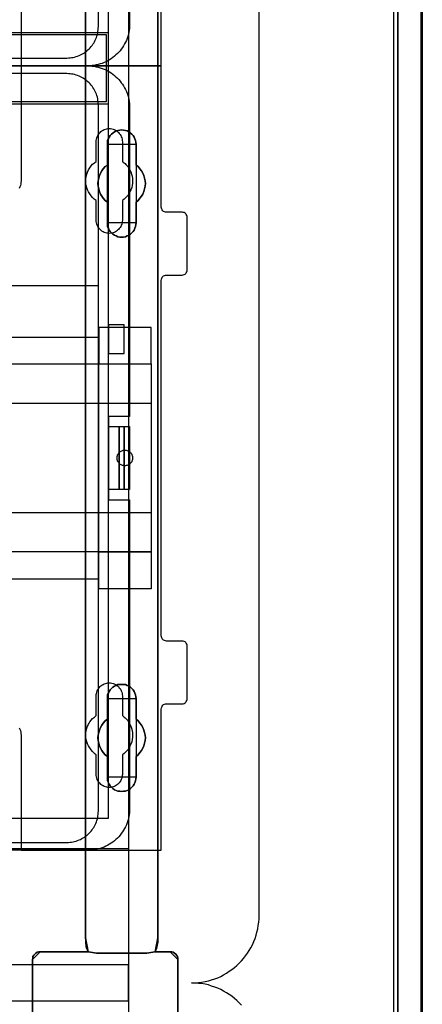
# Model space of a CAD drawing. Extents: x -635870 to -372006, y -44437 to 104716.
# Tile 125 of 246: x -611914 to -611143, y -33929 to -32046. Entities that reach past the tile are written whole.
import ezdxf

# ---------------------------------------------------------------- set-up
doc = ezdxf.new("R2010")
doc.units = 0
doc.header["$MEASUREMENT"] = 0
doc.layers.get('0').update_dxf_attribs({"color": 252})
for name, color, linetype in [('30', 7, 'Continuous'), ('5', 7, 'Continuous'), ('50', 7, 'Continuous')]:
    doc.layers.add(name, color=color, linetype=linetype)

# ---------------------------------------------------------------- blocks, each defined once
blk = doc.blocks.new('*U1036')
at = {"layer": '5', "color": 7}
for points in [[(896, -801.193125), (896, -20.806875), (895.948446, -19.779375), (895.896893, -18.751875), (895.793785, -17.724375), (895.587571, -16.74825), (895.381356, -15.72075), (895.072034, -14.744625), (894.762712, -13.7685), (894.401836, -12.84375), (893.989407, -11.919), (893.525424, -10.99425), (893.061441, -10.120875), (892.494351, -9.2475), (891.927261, -8.4255), (891.257063, -7.6035), (890.586865, -6.832875), (889.865114, -6.113625), (889.143363, -5.394375), (888.370058, -4.7265), (887.545199, -4.058625), (886.720341, -3.4935)], [(891.310316, -20.805704), (891.310316, -801.191648)], [(891.310316, -801.191648), (891.310316, -20.805704)], [(845.374185, -173.234937), (845.374185, -298.744188), (845.374185, -323.250088), (845.374185, -401.905292), (845.374185, -403.035543), (845.219512, -403.960294), (845.116396, -404.371294), (845.013281, -404.62817), (844.910165, -404.83367), (844.80705, -404.885045), (847.745842, -404.885045), (848.055188, -404.93642), (848.312977, -404.987795), (848.570766, -405.14192), (848.828554, -405.34742), (848.983228, -405.55292), (849.137901, -405.809796), (849.241017, -406.118046), (849.241017, -406.374921), (849.241017, -431.137696)], [(821.39983, -431.137696), (821.39983, -406.374921), (821.451388, -406.118046), (821.502946, -405.809796), (821.657619, -405.55292), (821.86385, -405.34742), (822.070081, -405.14192), (822.32787, -404.987795), (822.637216, -404.93642), (822.895005, -404.885045), (832.123843, -404.885045), (832.020727, -404.83367), (831.917612, -404.62817), (831.814496, -404.371294), (831.711381, -403.960294), (831.608265, -403.035543), (831.556707, -401.905292), (831.556707, -401.905292), (831.556707, -78.807593)], [(831.555951, -78.807619), (831.555951, -401.907002), (831.607518, -403.037259), (831.710651, -403.962015), (831.813784, -404.373017), (831.916918, -404.629894), (832.020051, -404.835395), (832.123184, -404.88677), (833.670183, -405.143647), (833.670183, -405.143647), (843.31314, -405.143647), (844.808572, -404.88677), (844.911706, -404.835395), (845.014839, -404.629894), (845.117972, -404.373017), (845.221105, -403.962015), (845.375805, -403.037259), (845.375805, -401.907002), (845.375805, -323.251388), (845.375805, -298.745361), (845.375805, -173.235456)], [(849.241017, -431.138668), (849.241017, -406.374113), (849.241017, -406.117219), (849.137901, -405.808947), (848.983228, -405.552053), (848.828554, -405.346538), (848.570766, -405.141023), (848.312977, -404.986887), (848.055188, -404.935508), (847.745842, -404.88413), (844.80705, -404.88413), (843.311875, -405.141023), (833.670575, -405.141023), (832.123843, -404.88413), (822.895005, -404.88413), (822.637216, -404.935508), (822.32787, -404.986887), (822.070081, -405.141023), (821.86385, -405.346538), (821.657619, -405.552053), (821.502946, -405.808947), (821.451388, -406.117219), (821.39983, -406.374113), (821.39983, -406.374113), (821.39983, -431.138668)]]:
    blk.add_lwpolyline(points, dxfattribs=at)
at = {"layer": '5', "color": 59}
for points in [[(891.307665, -20.806406), (891.307665, -801.190946), (891.307665, -20.806406)], [(895.997349, -20.806406), (895.997349, -780.795001), (895.997349, -20.806406)]]:
    blk.add_lwpolyline(points, close=True, dxfattribs=at)
at = {"layer": '5', "color": 7}
for points in [[(831.555951, -401.907625), (831.555951, -78.808532), (831.555951, -401.907625)], [(845.373154, -173.235771), (845.373154, -298.746832), (845.373154, -173.235771)], [(839.857989, -267.870029), (839.497071, -268.024179), (839.187713, -268.178328), (838.826796, -268.229711), (838.465878, -268.229711), (838.104961, -268.229711), (837.744043, -268.178328), (837.434685, -268.024179), (837.073768, -267.870029), (836.76441, -267.664497), (836.506612, -267.458964), (836.300373, -267.150666), (836.094134, -266.89375), (835.939455, -266.534068), (835.784776, -266.225769), (835.733217, -265.866087), (835.733217, -265.506405), (835.733217, -261.549904), (835.32074, -261.241605), (834.959822, -260.83054), (834.650464, -260.419475), (834.392666, -260.00841), (834.237987, -259.494579), (834.083308, -259.03213), (833.980189, -258.518299), (833.928629, -258.004468), (833.980189, -257.490636), (834.083308, -256.976805), (834.237987, -256.462974), (834.392666, -256.000526), (834.650464, -255.589461), (834.959822, -255.178395), (835.32074, -254.76733), (835.733217, -254.459032), (835.733217, -250.50253), (835.733217, -250.142848), (835.784776, -249.783167), (835.939455, -249.423485), (836.094134, -249.115186), (836.300373, -248.806887), (836.506612, -248.549971), (836.76441, -248.344439), (837.073768, -248.138906), (837.434685, -247.933374), (837.744043, -247.830607), (838.104961, -247.779224), (838.465878, -247.727841), (838.826796, -247.779224), (839.187713, -247.830607), (839.497071, -247.933374), (839.857989, -248.138906), (840.167347, -248.344439), (840.425145, -248.549971), (840.682943, -248.806887), (840.837622, -249.115186), (840.992301, -249.423485), (841.14698, -249.783167), (841.19854, -250.142848), (841.250099, -250.50253), (841.250099, -254.459032), (841.611017, -254.76733), (841.971934, -255.178395), (842.281292, -255.589461), (842.539091, -256.000526), (842.745329, -256.462974), (842.848448, -256.976805), (842.951568, -257.490636), (843.003127, -258.004468), (842.951568, -258.518299), (842.848448, -259.03213), (842.745329, -259.494579), (842.539091, -260.00841), (842.281292, -260.419475), (841.971934, -260.83054), (841.611017, -261.241605), (841.250099, -261.549904), (841.250099, -265.506405), (841.19854, -265.866087), (841.14698, -266.225769), (840.992301, -266.534068), (840.837622, -266.89375), (840.682943, -267.150666), (840.425145, -267.458964), (840.167347, -267.664497), (839.857989, -267.870029)], [(837.073768, -267.870029), (837.434685, -268.024179), (837.744043, -268.178328), (838.104961, -268.229711), (838.465878, -268.229711), (838.826796, -268.229711), (839.187713, -268.178328), (839.497071, -268.024179), (839.857989, -267.870029), (840.167347, -267.664497), (840.425145, -267.458964), (840.682943, -267.150666), (840.837622, -266.89375), (840.992301, -266.534068), (841.14698, -266.225769), (841.19854, -265.866087), (841.250099, -265.506405), (841.250099, -261.549904), (841.611017, -261.241605), (841.971934, -260.83054), (842.281292, -260.419475), (842.539091, -260.00841), (842.745329, -259.494579), (842.848448, -259.03213), (842.951568, -258.518299), (843.003127, -258.004468), (842.951568, -257.490636), (842.848448, -256.976805), (842.745329, -256.462974), (842.539091, -256.000526), (842.281292, -255.589461), (841.971934, -255.178395), (841.611017, -254.76733), (841.250099, -254.459032), (841.250099, -250.50253), (841.19854, -250.142848), (841.14698, -249.783167), (840.992301, -249.423485), (840.837622, -249.115186), (840.682943, -248.806887), (840.425145, -248.549971), (840.167347, -248.344439), (839.857989, -248.138906), (839.497071, -247.933374), (839.187713, -247.830607), (838.826796, -247.779224), (838.465878, -247.727841), (838.104961, -247.779224), (837.744043, -247.830607), (837.434685, -247.933374), (837.073768, -248.138906), (836.76441, -248.344439), (836.506612, -248.549971), (836.300373, -248.806887), (836.094134, -249.115186), (835.939455, -249.423485), (835.784776, -249.783167), (835.733217, -250.142848), (835.733217, -250.50253), (835.733217, -254.459032), (835.32074, -254.76733), (834.959822, -255.178395), (834.650464, -255.589461), (834.392666, -256.000526), (834.237987, -256.462974), (834.083308, -256.976805), (833.980189, -257.490636), (833.928629, -258.004468), (833.980189, -258.518299), (834.083308, -259.03213), (834.237987, -259.494579), (834.392666, -260.00841), (834.650464, -260.419475), (834.959822, -260.83054), (835.32074, -261.241605), (835.733217, -261.549904), (835.733217, -265.506405), (835.733217, -265.866087), (835.784776, -266.225769), (835.939455, -266.534068), (836.094134, -266.89375), (836.300373, -267.150666), (836.506612, -267.458964), (836.76441, -267.664497), (837.073768, -267.870029)], [(837.073768, -267.870029), (837.434685, -268.024179), (837.744043, -268.178328), (838.104961, -268.229711), (838.465878, -268.229711), (838.826796, -268.229711), (839.187713, -268.178328), (839.497071, -268.024179), (839.857989, -267.870029), (840.167347, -267.664497), (840.425145, -267.458964), (840.682943, -267.150666), (840.837622, -266.89375), (840.992301, -266.534068), (841.14698, -266.225769), (841.19854, -265.866087), (841.250099, -265.506405), (841.250099, -261.549904), (841.611017, -261.241605), (841.971934, -260.83054), (842.281292, -260.419475), (842.539091, -260.00841), (842.745329, -259.494579), (842.848448, -259.03213), (842.951568, -258.518299), (843.003127, -258.004468), (842.951568, -257.490636), (842.848448, -256.976805), (842.745329, -256.462974), (842.539091, -256.000526), (842.281292, -255.589461), (841.971934, -255.178395), (841.611017, -254.76733), (841.250099, -254.459032), (841.250099, -250.50253), (841.19854, -250.142848), (841.14698, -249.783167), (840.992301, -249.423485), (840.837622, -249.115186), (840.682943, -248.806887), (840.425145, -248.549971), (840.167347, -248.344439), (839.857989, -248.138906), (839.497071, -247.933374), (839.187713, -247.830607), (838.826796, -247.779224), (838.465878, -247.727841), (838.104961, -247.779224), (837.744043, -247.830607), (837.434685, -247.933374), (837.073768, -248.138906), (836.76441, -248.344439), (836.506612, -248.549971), (836.300373, -248.806887), (836.094134, -249.115186), (835.939455, -249.423485), (835.784776, -249.783167), (835.733217, -250.142848), (835.733217, -250.50253), (835.733217, -254.459032), (835.32074, -254.76733), (834.959822, -255.178395), (834.650464, -255.589461), (834.392666, -256.000526), (834.237987, -256.462974), (834.083308, -256.976805), (833.980189, -257.490636), (833.928629, -258.004468), (833.980189, -258.518299), (834.083308, -259.03213), (834.237987, -259.494579), (834.392666, -260.00841), (834.650464, -260.419475), (834.959822, -260.83054), (835.32074, -261.241605), (835.733217, -261.549904), (835.733217, -265.506405), (835.733217, -265.866087), (835.784776, -266.225769), (835.939455, -266.534068), (836.094134, -266.89375), (836.300373, -267.150666), (836.506612, -267.458964), (836.76441, -267.664497), (837.073768, -267.870029)], [(841.250792, -250.505736), (841.199233, -250.145639), (841.147674, -249.785541), (840.992997, -249.425444), (840.838321, -249.116789), (840.683644, -248.808134), (840.425849, -248.550921), (840.168054, -248.345151), (839.858701, -248.139381), (839.497788, -247.933611), (839.188434, -247.830726), (838.827522, -247.779284), (838.466609, -247.727841), (838.105697, -247.779284), (837.744784, -247.830726), (837.43543, -247.933611), (837.074518, -248.139381), (836.765164, -248.345151), (836.507369, -248.550921), (836.301133, -248.808134), (836.094898, -249.116789), (835.940221, -249.425444), (835.785544, -249.785541), (835.733985, -250.145639), (835.733985, -250.505736), (841.250792, -250.505736)], [(835.733985, -254.462051), (835.733985, -250.503088), (835.733985, -254.462051)], [(841.248141, -250.503088), (841.248141, -254.462051), (841.248141, -250.503088)], [(835.733985, -254.459403), (835.321332, -254.767738), (834.960261, -255.178852), (834.650771, -255.589966), (834.392864, -256.001079), (834.238119, -256.463582), (834.083374, -256.977474), (833.980211, -257.491366), (833.928629, -258.005258), (833.980211, -258.51915), (834.083374, -259.033041), (834.238119, -259.495544), (834.392864, -260.009436), (834.650771, -260.42055), (834.960261, -260.831663), (835.321332, -261.242777), (835.733985, -261.551112), (835.733985, -254.459403)], [(841.248141, -261.551112), (841.609462, -261.242777), (841.970783, -260.831663), (842.280486, -260.42055), (842.538572, -260.009436), (842.745041, -259.495544), (842.848276, -259.033041), (842.95151, -258.51915), (843.003127, -258.005258), (842.95151, -257.491366), (842.848276, -256.977474), (842.745041, -256.463582), (842.538572, -256.001079), (842.280486, -255.589966), (841.970783, -255.178852), (841.609462, -254.767738), (841.248141, -254.459403), (841.248141, -261.551112)], [(835.733985, -265.507427), (835.733985, -261.548464), (835.733985, -265.507427)], [(841.248141, -261.548464), (841.248141, -265.507427), (841.248141, -261.548464)], [(835.733985, -265.504779), (835.733985, -265.864676), (835.785544, -266.224573), (835.940221, -266.533055), (836.094898, -266.892952), (836.301133, -267.150021), (836.507369, -267.458504), (836.765164, -267.664159), (837.074518, -267.869815), (837.43543, -268.024056), (837.744784, -268.178298), (838.105697, -268.229711), (838.466609, -268.229711), (838.827522, -268.229711), (839.188434, -268.178298), (839.497788, -268.024056), (839.858701, -267.869815), (840.168054, -267.664159), (840.425849, -267.458504), (840.683644, -267.150021), (840.838321, -266.892952), (840.992997, -266.533055), (841.147674, -266.224573), (841.199233, -265.864676), (841.250792, -265.504779), (835.733985, -265.504779)], [(845.373154, -298.744184), (845.373154, -323.252684), (845.373154, -298.744184)], [(845.373154, -323.250036), (845.373154, -401.907625), (845.373154, -323.250036)], [(841.250099, -371.492049), (841.19854, -371.851684), (841.14698, -372.211319), (840.992301, -372.570955), (840.837622, -372.879214), (840.682943, -373.187473), (840.425145, -373.444355), (840.167347, -373.701238), (839.857989, -373.906744), (839.497071, -374.060873), (839.187713, -374.163626), (838.826796, -374.215003), (838.465878, -374.266379), (838.104961, -374.215003), (837.744043, -374.163626), (837.434685, -374.060873), (837.073768, -373.906744), (836.76441, -373.701238), (836.506612, -373.444355), (836.300373, -373.187473), (836.094134, -372.879214), (835.939455, -372.570955), (835.784776, -372.211319), (835.733217, -371.851684), (835.733217, -371.492049), (835.733217, -367.536058), (835.32074, -367.227799), (834.959822, -366.816787), (834.650464, -366.405775), (834.392666, -365.994763), (834.237987, -365.532375), (834.083308, -365.01861), (833.980189, -364.504845), (833.928629, -363.99108), (833.980189, -363.477315), (834.083308, -362.96355), (834.237987, -362.501162), (834.392666, -362.038773), (834.650464, -361.576385), (834.959822, -361.165373), (835.32074, -360.754361), (835.733217, -360.446102), (835.733217, -356.490112), (835.733217, -356.130476), (835.784776, -355.770841), (835.939455, -355.462582), (836.094134, -355.102946), (836.300373, -354.846064), (836.506612, -354.537805), (836.76441, -354.332299), (837.073768, -354.126793), (837.434685, -353.972663), (837.744043, -353.818534), (838.104961, -353.767157), (838.465878, -353.767157), (838.826796, -353.767157), (839.187713, -353.818534), (839.497071, -353.972663), (839.857989, -354.126793), (840.167347, -354.332299), (840.425145, -354.537805), (840.682943, -354.846064), (840.837622, -355.102946), (840.992301, -355.462582), (841.14698, -355.770841), (841.19854, -356.130476), (841.250099, -356.490112), (841.250099, -360.446102), (841.611017, -360.754361), (841.971934, -361.165373), (842.281292, -361.576385), (842.539091, -362.038773), (842.745329, -362.501162), (842.848448, -362.96355), (842.951568, -363.477315), (843.003127, -363.99108), (842.951568, -364.504845), (842.848448, -365.01861), (842.745329, -365.532375), (842.539091, -365.994763), (842.281292, -366.405775), (841.971934, -366.816787), (841.611017, -367.227799), (841.250099, -367.536058), (841.250099, -371.492049)], [(837.073768, -373.906744), (837.434685, -374.060873), (837.744043, -374.163626), (838.104961, -374.215003), (838.465878, -374.266379), (838.826796, -374.215003), (839.187713, -374.163626), (839.497071, -374.060873), (839.857989, -373.906744), (840.167347, -373.701238), (840.425145, -373.444355), (840.682943, -373.187473), (840.837622, -372.879214), (840.992301, -372.570955), (841.14698, -372.211319), (841.19854, -371.851684), (841.250099, -371.492049), (841.250099, -367.536058), (841.611017, -367.227799), (841.971934, -366.816787), (842.281292, -366.405775), (842.539091, -365.994763), (842.745329, -365.532375), (842.848448, -365.01861), (842.951568, -364.504845), (843.003127, -363.99108), (842.951568, -363.477315), (842.848448, -362.96355), (842.745329, -362.501162), (842.539091, -362.038773), (842.281292, -361.576385), (841.971934, -361.165373), (841.611017, -360.754361), (841.250099, -360.446102), (841.250099, -356.490112), (841.19854, -356.130476), (841.14698, -355.770841), (840.992301, -355.462582), (840.837622, -355.102946), (840.682943, -354.846064), (840.425145, -354.537805), (840.167347, -354.332299), (839.857989, -354.126793), (839.497071, -353.972663), (839.187713, -353.818534), (838.826796, -353.767157), (838.465878, -353.767157), (838.104961, -353.767157), (837.744043, -353.818534), (837.434685, -353.972663), (837.073768, -354.126793), (836.76441, -354.332299), (836.506612, -354.537805), (836.300373, -354.846064), (836.094134, -355.102946), (835.939455, -355.462582), (835.784776, -355.770841), (835.733217, -356.130476), (835.733217, -356.490112), (835.733217, -360.446102), (835.32074, -360.754361), (834.959822, -361.165373), (834.650464, -361.576385), (834.392666, -362.038773), (834.237987, -362.501162), (834.083308, -362.96355), (833.980189, -363.477315), (833.928629, -363.99108), (833.980189, -364.504845), (834.083308, -365.01861), (834.237987, -365.532375), (834.392666, -365.994763), (834.650464, -366.405775), (834.959822, -366.816787), (835.32074, -367.227799), (835.733217, -367.536058), (835.733217, -371.492049), (835.733217, -371.851684), (835.784776, -372.211319), (835.939455, -372.570955), (836.094134, -372.879214), (836.300373, -373.187473), (836.506612, -373.444355), (836.76441, -373.701238), (837.073768, -373.906744)], [(837.073768, -373.906744), (837.434685, -374.060873), (837.744043, -374.163626), (838.104961, -374.215003), (838.465878, -374.266379), (838.826796, -374.215003), (839.187713, -374.163626), (839.497071, -374.060873), (839.857989, -373.906744), (840.167347, -373.701238), (840.425145, -373.444355), (840.682943, -373.187473), (840.837622, -372.879214), (840.992301, -372.570955), (841.14698, -372.211319), (841.19854, -371.851684), (841.250099, -371.492049), (841.250099, -367.536058), (841.611017, -367.227799), (841.971934, -366.816787), (842.281292, -366.405775), (842.539091, -365.994763), (842.745329, -365.532375), (842.848448, -365.01861), (842.951568, -364.504845), (843.003127, -363.99108), (842.951568, -363.477315), (842.848448, -362.96355), (842.745329, -362.501162), (842.539091, -362.038773), (842.281292, -361.576385), (841.971934, -361.165373), (841.611017, -360.754361), (841.250099, -360.446102), (841.250099, -356.490112), (841.19854, -356.130476), (841.14698, -355.770841), (840.992301, -355.462582), (840.837622, -355.102946), (840.682943, -354.846064), (840.425145, -354.537805), (840.167347, -354.332299), (839.857989, -354.126793), (839.497071, -353.972663), (839.187713, -353.818534), (838.826796, -353.767157), (838.465878, -353.767157), (838.104961, -353.767157), (837.744043, -353.818534), (837.434685, -353.972663), (837.073768, -354.126793), (836.76441, -354.332299), (836.506612, -354.537805), (836.300373, -354.846064), (836.094134, -355.102946), (835.939455, -355.462582), (835.784776, -355.770841), (835.733217, -356.130476), (835.733217, -356.490112), (835.733217, -360.446102), (835.32074, -360.754361), (834.959822, -361.165373), (834.650464, -361.576385), (834.392666, -362.038773), (834.237987, -362.501162), (834.083308, -362.96355), (833.980189, -363.477315), (833.928629, -363.99108), (833.980189, -364.504845), (834.083308, -365.01861), (834.237987, -365.532375), (834.392666, -365.994763), (834.650464, -366.405775), (834.959822, -366.816787), (835.32074, -367.227799), (835.733217, -367.536058), (835.733217, -371.492049), (835.733217, -371.851684), (835.784776, -372.211319), (835.939455, -372.570955), (836.094134, -372.879214), (836.300373, -373.187473), (836.506612, -373.444355), (836.76441, -373.701238), (837.073768, -373.906744)], [(841.250792, -356.492089), (841.199233, -356.132193), (841.147674, -355.772296), (840.992997, -355.463813), (840.838321, -355.103916), (840.683644, -354.846847), (840.425849, -354.538365), (840.168054, -354.332709), (839.858701, -354.127054), (839.497788, -353.972813), (839.188434, -353.818571), (838.827522, -353.767157), (838.466609, -353.767157), (838.105697, -353.767157), (837.744784, -353.818571), (837.43543, -353.972813), (837.074518, -354.127054), (836.765164, -354.332709), (836.507369, -354.538365), (836.301133, -354.846847), (836.094898, -355.103916), (835.940221, -355.463813), (835.785544, -355.772296), (835.733985, -356.132193), (835.733985, -356.492089), (841.250792, -356.492089)], [(835.733985, -360.448405), (835.733985, -356.489441), (835.733985, -360.448405)], [(841.248141, -356.489441), (841.248141, -360.448405), (841.248141, -356.489441)], [(835.733985, -360.445757), (835.321332, -360.754092), (834.960261, -361.165205), (834.650771, -361.576319), (834.392864, -362.038822), (834.238119, -362.501324), (834.083374, -362.963827), (833.980211, -363.477719), (833.928629, -363.991611), (833.980211, -364.505503), (834.083374, -365.019395), (834.238119, -365.533287), (834.392864, -365.99579), (834.650771, -366.406903), (834.960261, -366.818017), (835.321332, -367.22913), (835.733985, -367.537465), (835.733985, -360.445757)], [(841.248141, -367.537465), (841.609462, -367.22913), (841.970783, -366.818017), (842.280486, -366.406903), (842.538572, -365.99579), (842.745041, -365.533287), (842.848276, -365.019395), (842.95151, -364.505503), (843.003127, -363.991611), (842.95151, -363.477719), (842.848276, -362.963827), (842.745041, -362.501324), (842.538572, -362.038822), (842.280486, -361.576319), (841.970783, -361.165205), (841.609462, -360.754092), (841.248141, -360.445757), (841.248141, -367.537465)], [(835.733985, -371.493781), (835.733985, -367.534817), (835.733985, -371.493781)], [(841.248141, -367.534817), (841.248141, -371.493781), (841.248141, -367.534817)], [(835.733985, -371.491133), (835.733985, -371.850887), (835.785544, -372.210641), (835.940221, -372.570395), (836.094898, -372.878756), (836.301133, -373.187117), (836.507369, -373.444084), (836.765164, -373.701051), (837.074518, -373.906625), (837.43543, -374.060805), (837.744784, -374.163592), (838.105697, -374.214986), (838.466609, -374.266379), (838.827522, -374.214986), (839.188434, -374.163592), (839.497788, -374.060805), (839.858701, -373.906625), (840.168054, -373.701051), (840.425849, -373.444084), (840.683644, -373.187117), (840.838321, -372.878756), (840.992997, -372.570395), (841.147674, -372.210641), (841.199233, -371.850887), (841.250792, -371.491133), (835.733985, -371.491133)], [(831.555951, -401.904976), (831.607767, -403.036004), (831.711399, -403.961391), (831.81503, -404.372674), (831.918661, -404.629726), (832.022293, -404.835367), (832.125924, -404.886778), (831.555951, -401.904976)], [(831.555951, -401.904976), (831.555951, -401.904976), (831.555951, -401.904976)], [(831.555951, -401.904976), (831.607767, -403.036004), (831.711399, -403.961391), (831.81503, -404.372674), (831.918661, -404.629726), (832.022293, -404.835367), (832.125924, -404.886778), (831.555951, -401.904976)], [(831.555951, -401.904976), (831.607767, -403.036004), (831.711399, -403.961391), (831.81503, -404.372674), (831.918661, -404.629726), (832.022293, -404.835367), (832.125924, -404.886778), (831.555951, -401.904976)], [(831.555951, -401.904976), (831.607767, -403.036004), (831.711399, -403.961391), (831.81503, -404.372674), (831.918661, -404.629726), (832.022293, -404.835367), (832.125924, -404.886778), (831.555951, -401.904976)], [(831.555951, -401.904976), (831.607767, -403.036004), (831.711399, -403.961391), (831.81503, -404.372674), (831.918661, -404.629726), (832.022293, -404.835367), (832.125924, -404.886778), (831.555951, -401.904976)], [(831.555951, -401.904976), (831.607767, -403.036004), (831.711399, -403.961391), (831.81503, -404.372674), (831.918661, -404.629726), (832.022293, -404.835367), (832.125924, -404.886778), (831.555951, -401.904976)], [(831.555951, -401.904976), (831.607767, -403.036004), (831.711399, -403.961391), (831.81503, -404.372674), (831.918661, -404.629726), (832.022293, -404.835367), (832.125924, -404.886778), (831.555951, -401.904976)], [(831.555951, -401.904976), (831.607767, -403.036004), (831.711399, -403.961391), (831.81503, -404.372674), (831.918661, -404.629726), (832.022293, -404.835367), (832.125924, -404.886778), (831.555951, -401.904976)], [(831.555951, -401.904976), (831.607767, -403.036004), (831.711399, -403.961391), (831.81503, -404.372674), (831.918661, -404.629726), (832.022293, -404.835367), (832.125924, -404.886778), (831.555951, -401.904976)], [(831.555951, -401.904976), (831.607767, -403.036004), (831.711399, -403.961391), (831.81503, -404.372674), (831.918661, -404.629726), (832.022293, -404.835367), (832.125924, -404.886778), (831.555951, -401.904976)], [(831.555951, -401.904976), (831.607767, -403.036004), (831.711399, -403.961391), (831.81503, -404.372674), (831.918661, -404.629726), (832.022293, -404.835367), (832.125924, -404.886778), (831.555951, -401.904976)], [(831.555951, -401.904976), (831.607767, -403.036004), (831.711399, -403.961391), (831.81503, -404.372674), (831.918661, -404.629726), (832.022293, -404.835367), (832.125924, -404.886778), (831.555951, -401.904976)], [(831.555951, -401.904976), (831.607767, -403.036004), (831.711399, -403.961391), (831.81503, -404.372674), (831.918661, -404.629726), (832.022293, -404.835367), (832.125924, -404.886778), (831.555951, -401.904976)], [(831.555951, -401.904976), (831.607767, -403.036004), (831.711399, -403.961391), (831.81503, -404.372674), (831.918661, -404.629726), (832.022293, -404.835367), (832.125924, -404.886778), (831.555951, -401.904976)], [(831.555951, -401.904976), (831.607767, -403.036004), (831.711399, -403.961391), (831.81503, -404.372674), (831.918661, -404.629726), (832.022293, -404.835367), (832.125924, -404.886778), (831.555951, -401.904976)], [(831.555951, -401.904976), (831.607767, -403.036004), (831.711399, -403.961391), (831.81503, -404.372674), (831.918661, -404.629726), (832.022293, -404.835367), (832.125924, -404.886778), (831.555951, -401.904976)], [(831.555951, -401.904976), (831.607767, -403.036004), (831.711399, -403.961391), (831.81503, -404.372674), (831.918661, -404.629726), (832.022293, -404.835367), (832.125924, -404.886778), (831.555951, -401.904976)], [(831.555951, -401.904976), (831.607767, -403.036004), (831.711399, -403.961391), (831.81503, -404.372674), (831.918661, -404.629726), (832.022293, -404.835367), (832.125924, -404.886778), (831.555951, -401.904976)], [(831.555951, -401.904976), (831.607767, -403.036004), (831.711399, -403.961391), (831.81503, -404.372674), (831.918661, -404.629726), (832.022293, -404.835367), (832.125924, -404.886778), (831.555951, -401.904976)], [(831.555951, -401.904976), (831.607767, -403.036004), (831.711399, -403.961391), (831.81503, -404.372674), (831.918661, -404.629726), (832.022293, -404.835367), (832.125924, -404.886778), (831.555951, -401.904976)], [(831.555951, -401.904976), (831.607767, -403.036004), (831.711399, -403.961391), (831.81503, -404.372674), (831.918661, -404.629726), (832.022293, -404.835367), (832.125924, -404.886778), (831.555951, -401.904976)], [(844.805832, -404.886778), (844.909464, -404.835367), (845.013095, -404.629726), (845.116727, -404.372674), (845.220358, -403.961391), (845.375805, -403.036004), (845.375805, -401.904976), (844.805832, -404.886778)], [(844.805832, -404.886778), (844.909464, -404.835367), (845.013095, -404.629726), (845.116727, -404.372674), (845.220358, -403.961391), (845.375805, -403.036004), (845.375805, -401.904976), (844.805832, -404.886778)], [(844.805832, -404.886778), (844.909464, -404.835367), (845.013095, -404.629726), (845.116727, -404.372674), (845.220358, -403.961391), (845.375805, -403.036004), (845.375805, -401.904976), (844.805832, -404.886778)], [(844.805832, -404.886778), (844.909464, -404.835367), (845.013095, -404.629726), (845.116727, -404.372674), (845.220358, -403.961391), (845.375805, -403.036004), (845.375805, -401.904976), (844.805832, -404.886778)], [(844.805832, -404.886778), (844.909464, -404.835367), (845.013095, -404.629726), (845.116727, -404.372674), (845.220358, -403.961391), (845.375805, -403.036004), (845.375805, -401.904976), (844.805832, -404.886778)], [(844.805832, -404.886778), (844.909464, -404.835367), (845.013095, -404.629726), (845.116727, -404.372674), (845.220358, -403.961391), (845.375805, -403.036004), (845.375805, -401.904976), (844.805832, -404.886778)], [(844.805832, -404.886778), (844.909464, -404.835367), (845.013095, -404.629726), (845.116727, -404.372674), (845.220358, -403.961391), (845.375805, -403.036004), (845.375805, -401.904976), (844.805832, -404.886778)], [(844.805832, -404.886778), (844.909464, -404.835367), (845.013095, -404.629726), (845.116727, -404.372674), (845.220358, -403.961391), (845.375805, -403.036004), (845.375805, -401.904976), (844.805832, -404.886778)], [(844.805832, -404.886778), (844.909464, -404.835367), (845.013095, -404.629726), (845.116727, -404.372674), (845.220358, -403.961391), (845.375805, -403.036004), (845.375805, -401.904976), (844.805832, -404.886778)], [(844.805832, -404.886778), (844.909464, -404.835367), (845.013095, -404.629726), (845.116727, -404.372674), (845.220358, -403.961391), (845.375805, -403.036004), (845.375805, -401.904976), (844.805832, -404.886778)], [(844.805832, -404.886778), (844.909464, -404.835367), (845.013095, -404.629726), (845.116727, -404.372674), (845.220358, -403.961391), (845.375805, -403.036004), (845.375805, -401.904976), (844.805832, -404.886778)], [(844.805832, -404.886778), (844.909464, -404.835367), (845.013095, -404.629726), (845.116727, -404.372674), (845.220358, -403.961391), (845.375805, -403.036004), (845.375805, -401.904976), (844.805832, -404.886778)], [(844.805832, -404.886778), (844.909464, -404.835367), (845.013095, -404.629726), (845.116727, -404.372674), (845.220358, -403.961391), (845.375805, -403.036004), (845.375805, -401.904976), (844.805832, -404.886778)], [(844.805832, -404.886778), (844.909464, -404.835367), (845.013095, -404.629726), (845.116727, -404.372674), (845.220358, -403.961391), (845.375805, -403.036004), (845.375805, -401.904976), (844.805832, -404.886778)], [(844.805832, -404.886778), (844.909464, -404.835367), (845.013095, -404.629726), (845.116727, -404.372674), (845.220358, -403.961391), (845.375805, -403.036004), (845.375805, -401.904976), (844.805832, -404.886778)], [(844.805832, -404.886778), (844.909464, -404.835367), (845.013095, -404.629726), (845.116727, -404.372674), (845.220358, -403.961391), (845.375805, -403.036004), (845.375805, -401.904976), (844.805832, -404.886778)], [(844.805832, -404.886778), (844.909464, -404.835367), (845.013095, -404.629726), (845.116727, -404.372674), (845.220358, -403.961391), (845.375805, -403.036004), (845.375805, -401.904976), (844.805832, -404.886778)], [(844.805832, -404.886778), (844.909464, -404.835367), (845.013095, -404.629726), (845.116727, -404.372674), (845.220358, -403.961391), (845.375805, -403.036004), (845.375805, -401.904976), (844.805832, -404.886778)], [(844.805832, -404.886778), (844.909464, -404.835367), (845.013095, -404.629726), (845.116727, -404.372674), (845.220358, -403.961391), (845.375805, -403.036004), (845.375805, -401.904976), (844.805832, -404.886778)], [(844.805832, -404.886778), (844.909464, -404.835367), (845.013095, -404.629726), (845.116727, -404.372674), (845.220358, -403.961391), (845.375805, -403.036004), (845.375805, -401.904976), (844.805832, -404.886778)], [(844.805832, -404.886778), (844.909464, -404.835367), (845.013095, -404.629726), (845.116727, -404.372674), (845.220358, -403.961391), (845.375805, -403.036004), (845.375805, -401.904976), (844.805832, -404.886778)], [(845.373154, -401.904976), (845.373154, -401.904976), (845.373154, -401.904976)], [(822.897666, -404.88413), (822.639418, -404.935631), (822.329521, -404.987133), (822.071274, -405.141638), (821.864676, -405.347645), (821.658078, -405.553651), (821.503129, -405.81116), (821.45148, -406.12017), (821.39983, -406.377678), (822.897666, -404.88413)], [(821.39983, -406.37503), (821.39983, -431.1404), (821.39983, -406.37503)], [(822.895015, -404.88413), (832.125924, -404.88413), (822.895015, -404.88413)], [(832.123273, -404.88413), (833.67413, -405.143647), (832.123273, -404.88413)], [(832.123273, -404.88413), (832.123273, -404.88413), (832.123273, -404.88413)], [(843.313299, -405.140999), (833.671479, -405.140999), (843.313299, -405.140999)], [(843.310648, -405.143647), (844.808483, -404.88413), (843.310648, -405.143647)], [(844.805832, -404.88413), (844.805832, -404.88413), (844.805832, -404.88413)], [(847.745832, -404.88413), (844.805832, -404.88413), (847.745832, -404.88413)], [(849.241017, -406.377678), (849.241017, -406.12017), (849.1379, -405.81116), (848.983226, -405.553651), (848.828552, -405.347645), (848.570761, -405.141638), (848.312971, -404.987133), (848.05518, -404.935631), (847.745832, -404.88413), (849.241017, -406.377678)], [(849.238365, -406.37503), (849.238365, -431.1404), (849.238365, -406.37503)]]:
    blk.add_lwpolyline(points, close=True, dxfattribs=at)
at = {"layer": '50', "color": 7}
for points in [[(895.766709, -801.133213), (895.766709, -20.558787), (895.715375, -19.53212), (895.66404, -18.556787), (895.510037, -17.530121), (895.356035, -16.554788), (895.150698, -15.579455), (894.842692, -14.655455), (894.534687, -13.731456), (894.175347, -12.807456), (893.764673, -11.934789), (893.302664, -11.113456), (892.840656, -10.24079), (892.327313, -9.47079), (891.762636, -8.70079), (891.146625, -7.930791), (890.530614, -7.212124), (889.863269, -6.544791), (889.144589, -5.877458), (888.425909, -5.261458), (887.655895, -4.645458), (886.885882, -4.132125), (886.064533, -3.618792)], [(890.538865, -801.136518), (890.538865, -20.552831)], [(861.376437, -415.107967), (860.965643, -414.64587), (860.5035, -414.235118), (860.041357, -413.824365), (859.579214, -413.413612), (859.065722, -413.054204), (858.552229, -412.746139), (857.987388, -412.438075), (857.422546, -412.13001), (856.857705, -411.87329), (856.292863, -411.667913), (855.676672, -411.462537), (855.060482, -411.257161), (854.444291, -411.103129), (853.776751, -411.00044), (853.16056, -410.949096), (852.49302, -410.897752), (851.82548, -410.846408), (852.49302, -410.846408), (853.16056, -410.795064), (853.776751, -410.692376), (854.444291, -410.589688), (855.060482, -410.435655), (855.676672, -410.281623), (856.292863, -410.076247), (856.857705, -409.870871), (857.422546, -409.61415), (857.987388, -409.306086), (858.552229, -408.998021), (859.065722, -408.638612), (859.579214, -408.279204), (860.041357, -407.919795), (860.5035, -407.509043), (860.965643, -407.09829), (861.376437, -406.636193), (861.787231, -406.174096), (862.198025, -405.660656), (862.55747, -405.147215), (862.865565, -404.633774), (863.173661, -404.120333), (863.481756, -403.555548), (863.738502, -402.939419), (863.995248, -402.374634), (864.200645, -401.758505), (864.354693, -401.142376), (864.508741, -400.526247), (864.611439, -399.910118), (864.714138, -399.242645), (864.765487, -398.575172), (864.765487, -397.907699), (864.765487, -84.554755)], [(503.983265, -85.921426), (839.76091, -85.921426), (839.76091, -735.000783), (503.983265, -735.000783), (503.983265, -85.921426)], [(507.824617, -92.486155), (835.919558, -92.486155), (835.919558, -379.414356), (507.824617, -379.414356), (507.824617, -92.486155)], [(507.824617, -229.100851), (835.919558, -229.100851), (835.919558, -242.79966), (507.824617, -242.79966), (507.824617, -229.100851)], [(839.76091, -435.77199), (503.983265, -435.77199), (503.983265, -385.150219), (839.76091, -385.150219), (839.76091, -435.77199)], [(503.983265, -414.285013), (839.76091, -414.285013), (839.76091, -407.405155), (503.983265, -407.405155), (503.983265, -414.285013)]]:
    blk.add_lwpolyline(points, dxfattribs=at)
blk.add_lwpolyline([(508.238179, -229.513961), (835.505996, -229.513961), (835.505996, -242.386551), (508.238179, -242.386551), (508.238179, -229.513961)], close=True, dxfattribs=at)
blk = doc.blocks.new('*U1037')
at = {"layer": '50', "color": 7}
for points in [[(840.002154, -168.476979), (840.002154, -227.493776), (839.981154, -227.914123), (839.960154, -228.313453), (839.918153, -228.712784), (839.834152, -229.112114), (839.750152, -229.511444), (839.645151, -229.889757), (839.51915, -230.26807), (839.372148, -230.625365), (839.204147, -230.98266), (839.036145, -231.318938), (838.847144, -231.655216), (838.637142, -231.991494), (838.40614, -232.306755), (838.175138, -232.600998), (837.923136, -232.895242), (837.650133, -233.168468), (837.377131, -233.420676), (837.083128, -233.672885), (836.789125, -233.925093), (836.474123, -234.135267), (836.13812, -234.345441), (835.802117, -234.534597), (835.466114, -234.723754), (835.109111, -234.870875), (834.752107, -235.017997), (834.374104, -235.144101), (833.996101, -235.249188), (833.597097, -235.333258), (833.219094, -235.417327), (832.82009, -235.459362), (832.421087, -235.501397), (832.001083, -235.501397), (512.000243, -235.501397)], [(515.970229, -234.010496), (827.968097, -234.010496), (828.283097, -233.989478), (828.598098, -233.96846), (828.892099, -233.926425), (829.1861, -233.884389), (829.480101, -233.821336), (829.774102, -233.737265), (830.047102, -233.632176), (830.320103, -233.527087), (830.593104, -233.421999), (830.845105, -233.274874), (831.097105, -233.148768), (831.349106, -232.980626), (831.580107, -232.812484), (831.811107, -232.644342), (832.021108, -232.455182), (832.231108, -232.245004), (832.441109, -232.055844), (832.630109, -231.824649), (832.81911, -231.593454), (832.98711, -231.362258), (833.134111, -231.131063), (833.281111, -230.87885), (833.407112, -230.605619), (833.533112, -230.353406), (833.638112, -230.080175), (833.743113, -229.806944), (833.827113, -229.512696), (833.890113, -229.218447), (833.932113, -228.924198), (833.974113, -228.62995), (833.995113, -228.314683), (834.016113, -227.999417), (834.016113, -93.002352)]]:
    blk.add_lwpolyline(points, dxfattribs=at)
blk = doc.blocks.new('*U1038')
at = {"layer": '30', "color": 7}
blk.add_lwpolyline([(819.226609, -213.484137), (819.226609, -235.501397), (846.056088, -235.501397), (846.056088, -208.508866)], dxfattribs=at)
blk.add_lwpolyline([(819.226609, -213.484137), (819.226609, -235.501397), (846.056088, -235.501397), (846.056088, -208.508866)], dxfattribs=at)
blk = doc.blocks.new('*U1048')
at = {"layer": '50', "color": 7}
for points in [[(512.000243, -235.498748), (832.001083, -235.498748), (832.421087, -235.519766), (832.82009, -235.540783), (833.219094, -235.582818), (833.597097, -235.666887), (833.996101, -235.750957), (834.374104, -235.856044), (834.752107, -235.982148), (835.109111, -236.12927), (835.466114, -236.276391), (835.802117, -236.465548), (836.13812, -236.654704), (836.474123, -236.864878), (836.789125, -237.075052), (837.083128, -237.32726), (837.377131, -237.579469), (837.650133, -237.831677), (837.923136, -238.104903), (838.175138, -238.399147), (838.40614, -238.714407), (838.637142, -239.00865), (838.847144, -239.344929), (839.036145, -239.681207), (839.204147, -240.017485), (839.372148, -240.37478), (839.51915, -240.753093), (839.645151, -241.110388), (839.750152, -241.488701), (839.834152, -241.888031), (839.918153, -242.287361), (839.960154, -242.686692), (839.981154, -243.086022), (840.002154, -243.506369), (840.002154, -302.523166), (835.970118, -302.523166), (835.970118, -318.475355), (840.002154, -318.475355), (840.002154, -377.492152), (839.981154, -377.9125), (839.960154, -378.31183), (839.918153, -378.71116), (839.834152, -379.11049), (839.750152, -379.50982), (839.645151, -379.888133), (839.51915, -380.266446), (839.372148, -380.623741), (839.204147, -380.981037), (839.036145, -381.317315), (838.847144, -381.653593), (838.637142, -381.989871), (838.40614, -382.305131), (838.175138, -382.599375), (837.923136, -382.893618), (837.650133, -383.166844), (837.377131, -383.419052), (837.083128, -383.671261), (836.789125, -383.92347), (836.474123, -384.133643), (836.13812, -384.343817), (835.802117, -384.532974), (835.466114, -384.72213), (835.109111, -384.869252), (834.752107, -385.016373), (834.374104, -385.142477), (833.996101, -385.247564), (833.597097, -385.331634), (833.219094, -385.415703), (832.82009, -385.457738), (832.421087, -385.499773), (832.001083, -385.499773), (512.000243, -385.499773)], [(515.970229, -384.008872), (827.968097, -384.008872), (828.283097, -383.987855), (828.598098, -383.966837), (828.892099, -383.924803), (829.1861, -383.882768), (829.480101, -383.819716), (829.774102, -383.735646), (830.047102, -383.630559), (830.320103, -383.525472), (830.593104, -383.420386), (830.845105, -383.273264), (831.097105, -383.14716), (831.349106, -382.979021), (831.580107, -382.810882), (831.811107, -382.642743), (832.021108, -382.453586), (832.231108, -382.243412), (832.441109, -382.054256), (832.630109, -381.823065), (832.81911, -381.591873), (832.98711, -381.360682), (833.134111, -381.129491), (833.281111, -380.877283), (833.407112, -380.604057), (833.533112, -380.351848), (833.638112, -380.078622), (833.743113, -379.805396), (833.827113, -379.511153), (833.890113, -379.21691), (833.932113, -378.922666), (833.974113, -378.628423), (833.995113, -378.313162), (834.016113, -377.997901), (834.016113, -243.003268), (833.995113, -242.688007), (833.974113, -242.372747), (833.932113, -242.078503), (833.890113, -241.78426), (833.827113, -241.490017), (833.743113, -241.195773), (833.638112, -240.922547), (833.533112, -240.649321), (833.407112, -240.397113), (833.281111, -240.123887), (833.134111, -239.871678), (832.98711, -239.640487), (832.81911, -239.409296), (832.630109, -239.178105), (832.441109, -238.946914), (832.231108, -238.757757), (832.021108, -238.547583), (831.811107, -238.358427), (831.580107, -238.190288), (831.349106, -238.022149), (831.097105, -237.85401), (830.845105, -237.727906), (830.593104, -237.580784), (830.320103, -237.475697), (830.047102, -237.37061), (829.774102, -237.265523), (829.480101, -237.181454), (829.1861, -237.118401), (828.892099, -237.076367), (828.598098, -237.034332), (828.283097, -237.013315), (827.968097, -236.992297), (515.970229, -236.992297)], [(509.985212, -277.514077), (834.016113, -277.514077), (834.016113, -277.514077), (834.016113, -243.003308), (833.995113, -242.688045), (833.974113, -242.372782), (833.932113, -242.078537), (833.890113, -241.784292), (833.827113, -241.490047), (833.743113, -241.195801), (833.638112, -240.922574), (833.533112, -240.649346), (833.407112, -240.397136), (833.281111, -240.123908), (833.134111, -239.871698), (832.98711, -239.640505), (832.81911, -239.409312), (832.630109, -239.178119), (832.441109, -238.946927), (832.231108, -238.757769), (832.021108, -238.547594), (831.811107, -238.358436), (831.580107, -238.190296), (831.349106, -238.022156), (831.097105, -237.854016), (830.845105, -237.72791), (830.593104, -237.580788), (830.320103, -237.4757), (830.047102, -237.370613), (829.774102, -237.265525), (829.480101, -237.181455), (829.1861, -237.118402), (828.892099, -237.076367), (828.598098, -237.034332), (828.283097, -237.013315), (827.968097, -236.992297), (515.970229, -236.992297)], [(834.016113, -277.514077), (834.016113, -243.003308), (833.995113, -242.688045), (833.974113, -242.372782), (833.932113, -242.078537), (833.890113, -241.784292), (833.827113, -241.490047), (833.743113, -241.195801), (833.638112, -240.922574), (833.533112, -240.649346), (833.407112, -240.397136), (833.281111, -240.123908), (833.134111, -239.871698), (832.98711, -239.640505), (832.81911, -239.409312), (832.630109, -239.178119), (832.441109, -238.946927), (832.231108, -238.757769), (832.021108, -238.547594), (831.811107, -238.358436), (831.580107, -238.190296), (831.349106, -238.022156), (831.097105, -237.854016), (830.845105, -237.72791), (830.593104, -237.580788), (830.320103, -237.4757), (830.047102, -237.370613), (829.774102, -237.265525), (829.480101, -237.181455), (829.1861, -237.118402), (828.892099, -237.076367), (828.598098, -237.034332), (828.283097, -237.013315), (827.968097, -236.992297), (515.970229, -236.992297)], [(509.985212, -277.514077), (834.016113, -277.514077)], [(838.970901, -284.995061), (835.967276, -284.995061), (835.967276, -290.481999), (838.970901, -290.481999), (838.970901, -284.995061)], [(509.985212, -287.349254), (834.016113, -287.349254), (834.016113, -333.651915), (509.985212, -333.651915), (509.985212, -287.349254)], [(835.967276, -304.477399), (837.984715, -304.477399), (837.984715, -316.52377), (835.967276, -316.52377), (835.967276, -304.477399)], [(837.982064, -304.477399), (838.970901, -304.477399), (838.970901, -316.52377), (837.982064, -316.52377), (837.982064, -304.477399)], [(838.970901, -304.477399), (840.002154, -304.477399), (840.002154, -316.52377), (838.970901, -316.52377), (838.970901, -304.477399)]]:
    blk.add_lwpolyline(points, dxfattribs=at)
blk = doc.blocks.new('*U1049')
at = {"layer": '30', "color": 7}
for points in [[(818.868584, -362.064223), (819.002844, -362.334374), (819.09235, -362.604524), (819.15948, -362.897187), (819.204233, -363.18985), (819.226609, -363.482513), (819.226609, -385.499773), (846.056088, -385.499773), (846.056088, -358.507243), (846.078465, -358.282117), (846.145594, -358.102017), (846.2351, -357.921917), (846.36936, -357.764329), (846.503619, -357.651766), (846.682631, -357.561716), (846.861644, -357.516691), (847.063033, -357.494179), (850.06149, -357.494179), (850.240502, -357.471666), (850.419515, -357.404128), (850.598527, -357.314078), (850.732786, -357.179003), (850.844669, -357.021415), (850.934175, -356.863828), (850.978928, -356.661215), (851.001305, -356.458602), (851.001305, -346.440524), (850.978928, -346.260423), (850.934175, -346.080323), (850.844669, -345.900223), (850.732786, -345.765148), (850.598527, -345.652585), (850.419515, -345.562535), (850.240502, -345.51751), (850.06149, -345.494997), (847.063033, -345.494997), (846.861644, -345.472485), (846.682631, -345.404947), (846.503619, -345.314897), (846.36936, -345.179822), (846.2351, -345.044746), (846.145594, -344.864646), (846.078465, -344.684546), (846.056088, -344.481933), (846.056088, -276.516588), (846.078465, -276.313975), (846.145594, -276.111363), (846.2351, -275.931262), (846.36936, -275.773675), (846.503619, -275.661112), (846.682631, -275.571062), (846.861644, -275.526037), (847.063033, -275.503524), (850.06149, -275.503524), (850.06149, -275.503524), (850.240502, -275.481012), (850.419515, -275.413474), (850.598527, -275.323424), (850.732786, -275.188349), (850.844669, -275.053273), (850.934175, -274.873173), (850.978928, -274.693073), (851.001305, -274.49046), (851.001305, -264.539919), (850.978928, -264.314794), (850.934175, -264.112181), (850.844669, -263.932081), (850.732786, -263.797006), (850.598527, -263.66193), (850.419515, -263.57188), (850.240502, -263.526855), (850.06149, -263.504343), (847.063033, -263.504343), (846.861644, -263.48183), (846.682631, -263.436805), (846.503619, -263.324242), (846.36936, -263.21168), (846.2351, -263.054092), (846.145594, -262.873992), (846.078465, -262.693891), (846.056088, -262.491279), (846.056088, -235.498748), (819.226609, -235.498748), (819.226609, -257.516008), (819.204233, -257.808671), (819.15948, -258.101334), (819.09235, -258.393997), (819.002844, -258.664148), (818.868584, -258.934298)], [(850.06149, -275.503524), (850.240502, -275.481012), (850.419515, -275.413474), (850.598527, -275.323424), (850.732786, -275.188349), (850.844669, -275.053273), (850.934175, -274.873173), (850.978928, -274.693073), (851.001305, -274.49046), (851.001305, -264.539919), (850.978928, -264.314794), (850.934175, -264.112181), (850.844669, -263.932081), (850.732786, -263.797006), (850.598527, -263.66193), (850.419515, -263.57188), (850.240502, -263.526855), (850.06149, -263.504343), (847.063033, -263.504343), (846.861644, -263.48183), (846.682631, -263.436805), (846.503619, -263.324242), (846.36936, -263.21168), (846.2351, -263.054092), (846.145594, -262.873992), (846.078465, -262.693891), (846.056088, -262.491279), (846.056088, -235.498748), (819.226609, -235.498748), (819.226609, -257.516008), (819.204233, -257.808671), (819.15948, -258.101334), (819.09235, -258.393997), (819.002844, -258.664148), (818.868584, -258.934298)], [(818.868584, -362.064223), (819.002844, -362.334374), (819.09235, -362.604524), (819.15948, -362.897187), (819.204233, -363.18985), (819.226609, -363.482513), (819.226609, -385.499773), (846.056088, -385.499773), (846.056088, -358.507243), (846.078465, -358.282117), (846.145594, -358.102017), (846.2351, -357.921917), (846.36936, -357.764329), (846.503619, -357.651766), (846.682631, -357.561716), (846.861644, -357.516691), (847.063033, -357.494179), (850.06149, -357.494179), (850.240502, -357.471666), (850.419515, -357.404128), (850.598527, -357.314078), (850.732786, -357.179003), (850.844669, -357.021415), (850.934175, -356.863828), (850.978928, -356.661215), (851.001305, -356.458602), (851.001305, -346.440524), (850.978928, -346.260423), (850.934175, -346.080323), (850.844669, -345.900223), (850.732786, -345.765148), (850.598527, -345.652585), (850.419515, -345.562535), (850.240502, -345.51751), (850.06149, -345.494997), (847.063033, -345.494997), (846.861644, -345.472485), (846.682631, -345.404947), (846.503619, -345.314897), (846.36936, -345.179822), (846.2351, -345.044746), (846.145594, -344.864646), (846.078465, -344.684546), (846.056088, -344.481933), (846.056088, -276.516588), (846.078465, -276.313975), (846.145594, -276.111363), (846.2351, -275.931262), (846.36936, -275.773675), (846.503619, -275.661112), (846.682631, -275.571062), (846.861644, -275.526037), (847.063033, -275.503524), (850.06149, -275.503524)], [(833.591788, -265.014208), (833.591788, -261.254184), (833.233686, -260.984003), (832.897966, -260.668792), (832.607008, -260.331065), (832.360813, -259.970823), (832.136999, -259.588066), (831.957948, -259.20531), (831.801278, -258.800038), (831.711753, -258.372251), (831.644609, -257.966979), (831.622227, -257.516676), (831.644609, -257.088889), (831.711753, -256.661102), (831.801278, -256.233315), (831.957948, -255.805528), (832.136999, -255.400256), (832.360813, -254.994984), (832.629389, -254.634743), (832.920347, -254.319531), (833.256068, -254.026835), (833.591788, -253.756653), (833.591788, -250.019145), (833.61417, -249.771479), (833.636551, -249.523813), (833.703695, -249.276147), (833.793221, -249.050996), (833.905128, -248.825845), (834.017035, -248.623209), (834.173704, -248.420573), (834.330374, -248.240452), (834.509425, -248.082846), (834.710857, -247.92524), (834.91229, -247.812665), (835.136103, -247.700089), (835.359917, -247.610029), (835.606112, -247.542484), (835.852307, -247.497453), (836.098503, -247.497453), (836.344698, -247.497453), (836.590893, -247.542484), (836.837088, -247.610029), (837.060902, -247.700089), (837.284716, -247.812665), (837.486148, -247.92524), (837.68758, -248.082846), (837.866631, -248.240452), (838.023301, -248.420573), (838.157589, -248.623209), (838.291877, -248.825845), (838.403784, -249.050996), (838.49331, -249.276147), (838.560454, -249.523813), (838.582835, -249.771479), (838.605217, -250.019145), (838.605217, -253.756653), (838.784268, -253.891744), (838.963319, -254.026835), (839.14237, -254.18444), (839.299039, -254.342046), (839.589997, -254.657258), (839.836192, -255.017499), (840.060006, -255.400256), (840.239057, -255.783013), (840.373345, -256.188285), (840.485252, -256.616072), (840.552396, -257.043859), (840.574778, -257.471646), (840.552396, -257.921948), (840.485252, -258.349735), (840.395727, -258.777523), (840.239057, -259.20531), (840.060006, -259.633097), (839.813811, -260.038369), (839.567616, -260.376095), (839.254277, -260.691307), (838.940937, -260.984003), (838.605217, -261.254184), (838.605217, -265.014208), (838.582835, -265.261874), (838.560454, -265.50954), (838.49331, -265.757206), (838.403784, -265.982357), (838.291877, -266.207508), (838.157589, -266.410144), (838.023301, -266.61278), (837.866631, -266.792901), (837.68758, -266.950507), (837.486148, -267.085597), (837.284716, -267.220688), (837.060902, -267.333264), (836.837088, -267.423324), (836.590893, -267.490869), (836.344698, -267.513385), (836.098503, -267.5359), (835.852307, -267.513385), (835.606112, -267.490869), (835.359917, -267.423324), (835.136103, -267.333264), (834.91229, -267.220688), (834.710857, -267.085597), (834.509425, -266.950507), (834.330374, -266.792901), (834.173704, -266.61278), (834.017035, -266.410144), (833.905128, -266.207508), (833.793221, -265.982357), (833.703695, -265.757206), (833.636551, -265.50954), (833.61417, -265.261874), (833.591788, -265.014208)], [(844.087401, -285.52204), (834.127457, -285.52204), (834.127457, -292.481342), (844.087401, -292.481342), (844.087401, -285.52204)], [(499.9802, -292.478694), (844.087401, -292.478694), (844.087401, -328.453624), (499.9802, -328.453624), (499.9802, -292.478694)], [(499.9802, -299.972919), (844.087401, -299.972919), (844.087401, -320.959398), (499.9802, -320.959398), (499.9802, -299.972919)], [(839.073693, -311.976921), (838.916863, -311.954372), (838.782438, -311.931823), (838.648012, -311.909275), (838.491183, -311.864177), (838.379161, -311.796531), (838.244736, -311.728885), (838.132715, -311.63869), (838.020693, -311.548496), (837.931076, -311.435752), (837.841459, -311.323009), (837.774247, -311.210265), (837.707034, -311.074973), (837.662225, -310.939681), (837.617417, -310.78184), (837.595013, -310.624), (837.595013, -310.466159), (837.595013, -310.308318), (837.617417, -310.173026), (837.662225, -310.015185), (837.707034, -309.879893), (837.774247, -309.744601), (837.841459, -309.631858), (837.931076, -309.519114), (838.020693, -309.406371), (838.132715, -309.316176), (838.244736, -309.225981), (838.379161, -309.158335), (838.491183, -309.090689), (838.648012, -309.023043), (838.782438, -309.000495), (838.916863, -308.977946), (839.073693, -308.955397), (839.230523, -308.977946), (839.364948, -309.000495), (839.521778, -309.023043), (839.656204, -309.090689), (839.790629, -309.158335), (839.90265, -309.225981), (840.014672, -309.316176), (840.126693, -309.406371), (840.21631, -309.519114), (840.305927, -309.631858), (840.395544, -309.744601), (840.440352, -309.879893), (840.507565, -310.015185), (840.529969, -310.173026), (840.552374, -310.308318), (840.574778, -310.466159), (840.552374, -310.624), (840.529969, -310.78184), (840.507565, -310.939681), (840.440352, -311.074973), (840.395544, -311.210265), (840.305927, -311.323009), (840.21631, -311.435752), (840.126693, -311.548496), (840.014672, -311.63869), (839.90265, -311.728885), (839.790629, -311.796531), (839.656204, -311.864177), (839.521778, -311.909275), (839.364948, -311.931823), (839.230523, -311.954372), (839.073693, -311.976921)], [(844.087401, -335.479129), (834.127457, -335.479129), (834.127457, -328.450976), (844.087401, -328.450976), (844.087401, -335.479129)], [(833.591788, -370.979376), (833.591788, -367.241868), (833.412737, -367.106777), (833.233686, -366.949171), (833.054635, -366.791566), (832.897966, -366.63396), (832.607008, -366.296233), (832.360813, -365.935992), (832.136999, -365.553235), (831.957948, -365.170478), (831.801278, -364.742691), (831.711753, -364.337419), (831.644609, -363.909632), (831.622227, -363.45933), (831.644609, -363.031543), (831.711753, -362.603756), (831.801278, -362.175969), (831.957948, -361.770697), (832.047473, -361.568061), (832.136999, -361.365425), (832.248906, -361.162789), (832.360813, -360.960153), (832.629389, -360.622426), (832.920347, -360.307215), (833.256068, -360.014518), (833.591788, -359.744337), (833.591788, -355.984314), (833.61417, -355.736648), (833.636551, -355.488981), (833.703695, -355.241315), (833.793221, -355.016164), (833.905128, -354.791013), (834.017035, -354.588377), (834.173704, -354.408256), (834.330374, -354.20562), (834.509425, -354.048014), (834.710857, -353.912924), (834.91229, -353.777833), (835.136103, -353.665258), (835.359917, -353.575197), (835.606112, -353.530167), (835.852307, -353.485137), (836.098503, -353.462622), (836.344698, -353.485137), (836.590893, -353.530167), (836.837088, -353.575197), (837.060902, -353.665258), (837.284716, -353.777833), (837.486148, -353.912924), (837.68758, -354.048014), (837.866631, -354.20562), (838.023301, -354.408256), (838.157589, -354.588377), (838.291877, -354.791013), (838.403784, -355.016164), (838.49331, -355.241315), (838.560454, -355.488981), (838.582835, -355.736648), (838.605217, -355.984314), (838.605217, -359.744337), (838.784268, -359.879427), (838.963319, -360.014518), (839.14237, -360.149609), (839.299039, -360.307215), (839.589997, -360.644941), (839.836192, -361.005183), (840.060006, -361.365425), (840.239057, -361.770697), (840.373345, -362.175969), (840.485252, -362.58124), (840.552396, -363.031543), (840.574778, -363.45933), (840.552396, -363.887117), (840.485252, -364.337419), (840.395727, -364.765206), (840.239057, -365.192993), (840.060006, -365.598265), (839.813811, -366.003537), (839.567616, -366.363779), (839.254277, -366.67899), (838.940937, -366.971687), (838.605217, -367.241868), (838.605217, -370.979376), (838.582835, -371.227042), (838.560454, -371.474708), (838.49331, -371.722374), (838.403784, -371.947525), (838.291877, -372.172677), (838.157589, -372.375313), (838.023301, -372.577949), (837.866631, -372.758069), (837.68758, -372.915675), (837.486148, -373.073281), (837.284716, -373.185856), (837.060902, -373.298432), (836.837088, -373.388492), (836.590893, -373.456038), (836.344698, -373.501068), (836.098503, -373.501068), (835.852307, -373.501068), (835.606112, -373.456038), (835.359917, -373.388492), (835.136103, -373.298432), (834.91229, -373.185856), (834.710857, -373.073281), (834.509425, -372.915675), (834.330374, -372.758069), (834.173704, -372.577949), (834.017035, -372.375313), (833.905128, -372.172677), (833.793221, -371.947525), (833.703695, -371.722374), (833.636551, -371.474708), (833.61417, -371.227042), (833.591788, -370.979376)]]:
    blk.add_lwpolyline(points, dxfattribs=at)
blk.add_lwpolyline([(499.9802, -292.478694), (844.087401, -292.478694), (844.087401, -328.453624), (499.9802, -328.453624), (499.9802, -292.478694)], close=True, dxfattribs=at)

msp = doc.modelspace()

# ---------------------------------------------------------------- block references
at = {"xscale": 10, "yscale": 10, "zscale": 10}
for name in ['*U1036', '*U1038', '*U1037', '*U1049', '*U1048']:
    msp.add_blockref(name, (-620103.1, -29779.7), dxfattribs=at)

doc.saveas('drawing.dxf')
